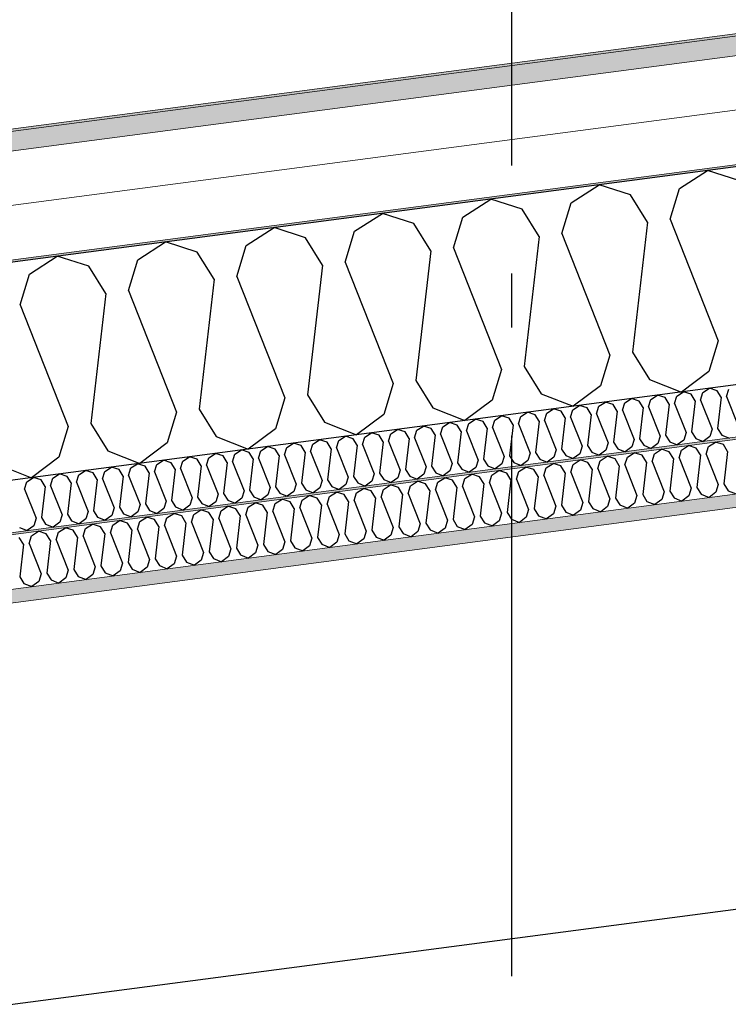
# Model space of a CAD drawing. Header units: millimetres. Extents: x -82116 to -57126, y -2070 to 21004.
# Tile 46 of 69: x -67928 to -67272, y 8090 to 9000. Entities that reach past the tile are written whole.
import ezdxf
from ezdxf.enums import TextEntityAlignment as Align

# ---------------------------------------------------------------- set-up
doc = ezdxf.new("R2010")
doc.units = ezdxf.units.MM
doc.header["$LTSCALE"] = 0.5
doc.header["$MEASUREMENT"] = 0
doc.linetypes.add('Akselinje', pattern=[1500, 1000, -200, 100, -200])
doc.linetypes.add('PLINE', pattern=[0])
for name, color, linetype in [('223- Bjelker', 7, 'Continuous'), ('256- Faste himlinger og overflatebehandling (Skravur)(Nye konstruksjoner)', 7, 'Continuous'), ('261- Primærkonstruksjon (tak)', 7, 'Continuous'), ('261- Primærkonstruksjon (tak) (Skravur)', 7, 'Continuous'), ('262- Taktekking (Skravur)(Nye konstruksjoner)', 7, 'Continuous'), ('82-- Modullinjer', 7, 'Continuous'), ('832- Tekst bygning(Nye konstruksjoner)', 7, 'Continuous')]:
    doc.layers.add(name, color=color, linetype=linetype)
for name, color, linetype, lineweight in [('236- Innvendig kledning og overflate(Nye konstruksjoner)', 7, 'Continuous', 0), ('256- Faste himlinger og overflatebehandling(Nye konstruksjoner)', 7, 'Continuous', 0), ('262- Taktekking(Nye konstruksjoner)', 7, 'Continuous', 0)]:
    doc.layers.add(name, color=color, linetype=linetype, lineweight=lineweight)
doc.styles.add('GENERATED_STYLE_1', font='arial.ttf')
doc.dimstyles.new('GENERATED_STYLE__2', dxfattribs={"dimtxt": 0.18, "dimasz": 182.4, "dimexe": 0.18, "dimexo": 0.0625, "dimgap": 0, "dimtad": 0, "dimtih": 1, "dimtoh": 1, "dimdec": 4, "dimzin": 0, "dimdsep": 46, "dimcen": 0.09, "dimadec": 0, "dimazin": 0, "dimtfac": 1, "dimtdec": 4, "dimtmove": 0, "dimatfit": 3, "dimldrblk": 'ARROWHEAD_5', "dimfxl": 1, "dimtolj": 1, "dimtzin": 0, "dimarcsym": 0})

# ---------------------------------------------------------------- blocks, each defined once
blk = doc.blocks.new('*X6')
at = {"layer": '261- Primærkonstruksjon (tak) (Skravur)', "linetype": 'PLINE'}
for p, q in [((-67317.37, 8844.2), (-67291.69, 8860.77)), ((-67262.59, 8851.41), (-67291.69, 8860.77)), ((-67417.68, 8830.99), (-67391.99, 8847.56)), ((-67362.89, 8838.2), (-67391.99, 8847.56)), ((-67326.06, 8815.73), (-67317.37, 8844.2)), ((-67347.13, 8812.95), (-67362.89, 8838.2)), ((-67517.99, 8817.78), (-67492.3, 8834.35)), ((-67463.2, 8825), (-67492.3, 8834.35)), ((-67426.37, 8802.52), (-67417.68, 8830.99)), ((-67618.29, 8804.58), (-67592.61, 8821.15)), ((-67563.51, 8811.79), (-67592.61, 8821.15)), ((-67526.67, 8789.31), (-67517.99, 8817.78)), ((-67447.44, 8799.75), (-67463.2, 8825)), ((-67718.6, 8791.37), (-67692.91, 8807.94)), ((-67663.81, 8798.59), (-67692.91, 8807.94)), ((-67547.75, 8786.54), (-67563.51, 8811.79)), ((-67347.13, 8812.95), (-67360.9, 8692.81)), ((-67326.06, 8815.73), (-67281.67, 8703.24)), ((-67648.05, 8773.33), (-67663.81, 8798.59)), ((-67626.98, 8776.11), (-67618.29, 8804.58)), ((-67447.44, 8799.75), (-67461.21, 8679.6)), ((-67426.37, 8802.52), (-67381.97, 8690.03)), ((-67818.91, 8778.17), (-67793.22, 8794.74)), ((-67764.12, 8785.38), (-67793.22, 8794.74)), ((-67727.29, 8762.9), (-67718.6, 8791.37)), ((-67526.67, 8789.31), (-67482.28, 8676.83)), ((-67919.21, 8764.96), (-67893.53, 8781.53)), ((-67864.43, 8772.18), (-67893.53, 8781.53)), ((-67748.36, 8760.13), (-67764.12, 8785.38)), ((-67547.75, 8786.54), (-67561.51, 8666.4)), ((-67848.67, 8746.92), (-67864.43, 8772.18)), ((-67827.59, 8749.7), (-67818.91, 8778.17)), ((-67648.05, 8773.33), (-67661.82, 8653.19)), ((-67626.98, 8776.11), (-67582.59, 8663.62)), ((-67927.9, 8736.49), (-67919.21, 8764.96)), ((-67727.29, 8762.9), (-67682.89, 8650.42)), ((-67748.36, 8760.13), (-67762.13, 8639.98)), ((-67848.67, 8746.92), (-67862.43, 8626.78)), ((-67827.59, 8749.7), (-67783.2, 8637.21)), ((-67927.9, 8736.49), (-67883.51, 8624)), ((-67281.67, 8703.24), (-67290.36, 8674.77)), ((-67381.97, 8690.03), (-67390.66, 8661.56)), ((-67360.9, 8692.81), (-67345.14, 8667.55)), ((-67482.28, 8676.83), (-67490.97, 8648.36)), ((-67461.21, 8679.6), (-67445.45, 8654.35)), ((-67290.36, 8674.77), (-67315.74, 8655.87)), ((-67582.59, 8663.62), (-67591.27, 8635.15)), ((-67561.51, 8666.4), (-67545.75, 8641.14)), ((-67390.66, 8661.56), (-67416.04, 8642.67)), ((-67345.14, 8667.55), (-67315.74, 8655.87)), ((-67661.82, 8653.19), (-67646.06, 8627.94)), ((-67445.45, 8654.35), (-67416.04, 8642.67)), ((-67682.89, 8650.42), (-67691.58, 8621.95)), ((-67490.97, 8648.36), (-67516.35, 8629.46)), ((-67783.2, 8637.21), (-67791.89, 8608.74)), ((-67762.13, 8639.98), (-67746.37, 8614.73)), ((-67591.27, 8635.15), (-67616.65, 8616.26)), ((-67545.75, 8641.14), (-67516.35, 8629.46)), ((-67862.43, 8626.78), (-67846.67, 8601.53)), ((-67646.06, 8627.94), (-67616.65, 8616.26)), ((-67883.51, 8624), (-67892.19, 8595.53)), ((-67691.58, 8621.95), (-67716.96, 8603.05)), ((-67791.89, 8608.74), (-67817.27, 8589.85)), ((-67746.37, 8614.73), (-67716.96, 8603.05)), ((-67846.67, 8601.53), (-67817.27, 8589.85)), ((-67892.19, 8595.53), (-67917.57, 8576.64)), ((-67946.98, 8588.32), (-67917.57, 8576.64))]:
    blk.add_line(p, q, dxfattribs=at)
blk = doc.blocks.new('*X21')
at = {"layer": '256- Faste himlinger og overflatebehandling (Skravur)(Nye konstruksjoner)', "linetype": 'PLINE'}
for p, q in [((-67290.55, 8605.46), (-67284.13, 8609.6)), ((-67276.86, 8607.26), (-67284.13, 8609.6)), ((-67272.92, 8600.95), (-67276.86, 8607.26)), ((-67365.78, 8595.56), (-67359.36, 8599.7)), ((-67352.09, 8597.36), (-67359.36, 8599.7)), ((-67342.88, 8591.74), (-67340.71, 8598.86)), ((-67340.71, 8598.86), (-67334.29, 8603)), ((-67327.01, 8600.66), (-67334.29, 8603)), ((-67323.07, 8594.35), (-67327.01, 8600.66)), ((-67317.8, 8595.04), (-67315.63, 8602.16)), ((-67315.63, 8602.16), (-67309.21, 8606.3)), ((-67301.93, 8603.96), (-67309.21, 8606.3)), ((-67297.99, 8597.65), (-67301.93, 8603.96)), ((-67292.73, 8598.34), (-67290.55, 8605.46)), ((-67292.73, 8598.34), (-67281.63, 8570.22)), ((-67272.92, 8600.95), (-67276.36, 8570.91)), ((-67441.01, 8585.65), (-67434.59, 8589.79)), ((-67427.32, 8587.46), (-67434.59, 8589.79)), ((-67418.11, 8581.84), (-67415.94, 8588.95)), ((-67415.94, 8588.95), (-67409.52, 8593.1)), ((-67402.24, 8590.76), (-67409.52, 8593.1)), ((-67398.3, 8584.44), (-67402.24, 8590.76)), ((-67393.03, 8585.14), (-67390.86, 8592.26)), ((-67390.86, 8592.26), (-67384.44, 8596.4)), ((-67377.16, 8594.06), (-67384.44, 8596.4)), ((-67373.22, 8587.75), (-67377.16, 8594.06)), ((-67367.96, 8588.44), (-67365.78, 8595.56)), ((-67348.15, 8591.05), (-67352.09, 8597.36)), ((-67348.15, 8591.05), (-67351.59, 8561.01)), ((-67342.88, 8591.74), (-67331.78, 8563.62)), ((-67323.07, 8594.35), (-67326.51, 8564.31)), ((-67317.8, 8595.04), (-67306.7, 8566.92)), ((-67297.99, 8597.65), (-67301.44, 8567.61)), ((-67516.24, 8575.75), (-67509.82, 8579.89)), ((-67502.55, 8577.55), (-67509.82, 8579.89)), ((-67491.17, 8579.05), (-67484.75, 8583.19)), ((-67477.47, 8580.85), (-67484.75, 8583.19)), ((-67473.53, 8574.54), (-67477.47, 8580.85)), ((-67468.26, 8575.23), (-67466.09, 8582.35)), ((-67466.09, 8582.35), (-67459.67, 8586.49)), ((-67452.39, 8584.15), (-67459.67, 8586.49)), ((-67448.45, 8577.84), (-67452.39, 8584.15)), ((-67443.19, 8578.53), (-67441.01, 8585.65)), ((-67423.38, 8581.14), (-67427.32, 8587.46)), ((-67423.38, 8581.14), (-67426.82, 8551.11)), ((-67418.11, 8581.84), (-67407.01, 8553.71)), ((-67398.3, 8584.44), (-67401.74, 8554.41)), ((-67393.03, 8585.14), (-67381.93, 8557.02)), ((-67373.22, 8587.75), (-67376.67, 8557.71)), ((-67367.96, 8588.44), (-67356.86, 8560.32)), ((-67566.4, 8569.15), (-67559.98, 8573.29)), ((-67552.7, 8570.95), (-67559.98, 8573.29)), ((-67548.76, 8564.64), (-67552.7, 8570.95)), ((-67543.49, 8565.33), (-67541.32, 8572.45)), ((-67541.32, 8572.45), (-67534.9, 8576.59)), ((-67527.62, 8574.25), (-67534.9, 8576.59)), ((-67523.68, 8567.94), (-67527.62, 8574.25)), ((-67518.42, 8568.63), (-67516.24, 8575.75)), ((-67498.61, 8571.24), (-67502.55, 8577.55)), ((-67498.61, 8571.24), (-67502.05, 8541.2)), ((-67493.34, 8571.93), (-67491.17, 8579.05)), ((-67493.34, 8571.93), (-67482.24, 8543.81)), ((-67473.53, 8574.54), (-67476.97, 8544.5)), ((-67468.26, 8575.23), (-67457.16, 8547.11)), ((-67448.45, 8577.84), (-67451.9, 8547.8)), ((-67443.19, 8578.53), (-67432.09, 8550.41)), ((-67276.36, 8570.91), (-67272.42, 8564.6)), ((-67641.63, 8559.24), (-67635.2, 8563.38)), ((-67627.93, 8561.04), (-67635.2, 8563.38)), ((-67618.72, 8555.42), (-67616.55, 8562.54)), ((-67616.55, 8562.54), (-67610.13, 8566.68)), ((-67602.85, 8564.35), (-67610.13, 8566.68)), ((-67598.91, 8558.03), (-67602.85, 8564.35)), ((-67593.64, 8558.73), (-67591.47, 8565.84)), ((-67591.47, 8565.84), (-67585.05, 8569.99)), ((-67577.78, 8567.65), (-67585.05, 8569.99)), ((-67573.84, 8561.33), (-67577.78, 8567.65)), ((-67568.57, 8562.03), (-67566.4, 8569.15)), ((-67568.57, 8562.03), (-67557.47, 8533.91)), ((-67548.76, 8564.64), (-67552.2, 8534.6)), ((-67543.49, 8565.33), (-67532.39, 8537.21)), ((-67523.68, 8567.94), (-67527.13, 8537.9)), ((-67518.42, 8568.63), (-67507.32, 8540.51)), ((-67331.78, 8563.62), (-67333.95, 8556.5)), ((-67326.51, 8564.31), (-67322.57, 8558)), ((-67306.7, 8566.92), (-67308.88, 8559.8)), ((-67301.44, 8567.61), (-67297.5, 8561.3)), ((-67283.8, 8563.1), (-67290.14, 8558.38)), ((-67281.63, 8570.22), (-67283.8, 8563.1)), ((-67272.42, 8564.6), (-67265.07, 8561.68)), ((-67716.86, 8549.34), (-67710.43, 8553.48)), ((-67703.16, 8551.14), (-67710.43, 8553.48)), ((-67693.95, 8545.52), (-67691.78, 8552.64)), ((-67691.78, 8552.64), (-67685.36, 8556.78)), ((-67678.08, 8554.44), (-67685.36, 8556.78)), ((-67674.14, 8548.13), (-67678.08, 8554.44)), ((-67668.87, 8548.82), (-67666.7, 8555.94)), ((-67666.7, 8555.94), (-67660.28, 8560.08)), ((-67653.01, 8557.74), (-67660.28, 8560.08)), ((-67649.07, 8551.43), (-67653.01, 8557.74)), ((-67643.8, 8552.12), (-67641.63, 8559.24)), ((-67623.99, 8554.73), (-67627.93, 8561.04)), ((-67623.99, 8554.73), (-67627.43, 8524.7)), ((-67618.72, 8555.42), (-67607.62, 8527.3)), ((-67598.91, 8558.03), (-67602.35, 8528)), ((-67593.64, 8558.73), (-67582.55, 8530.6)), ((-67573.84, 8561.33), (-67577.28, 8531.3)), ((-67407.01, 8553.71), (-67409.18, 8546.6)), ((-67401.74, 8554.41), (-67397.8, 8548.09)), ((-67381.93, 8557.02), (-67384.11, 8549.9)), ((-67376.67, 8557.71), (-67372.73, 8551.4)), ((-67359.03, 8553.2), (-67365.37, 8548.48)), ((-67356.86, 8560.32), (-67359.03, 8553.2)), ((-67351.59, 8561.01), (-67347.65, 8554.7)), ((-67347.65, 8554.7), (-67340.3, 8551.78)), ((-67333.95, 8556.5), (-67340.3, 8551.78)), ((-67322.57, 8558), (-67315.22, 8555.08)), ((-67308.88, 8559.8), (-67315.22, 8555.08)), ((-67297.5, 8561.3), (-67290.14, 8558.38)), ((-67792.09, 8539.43), (-67785.66, 8543.58)), ((-67778.39, 8541.24), (-67785.66, 8543.58)), ((-67767.01, 8542.73), (-67760.59, 8546.88)), ((-67753.31, 8544.54), (-67760.59, 8546.88)), ((-67749.37, 8538.22), (-67753.31, 8544.54)), ((-67744.1, 8538.92), (-67741.93, 8546.04)), ((-67741.93, 8546.04), (-67735.51, 8550.18)), ((-67728.24, 8547.84), (-67735.51, 8550.18)), ((-67724.3, 8541.53), (-67728.24, 8547.84)), ((-67719.03, 8542.22), (-67716.86, 8549.34)), ((-67699.22, 8544.83), (-67703.16, 8551.14)), ((-67699.22, 8544.83), (-67702.66, 8514.79)), ((-67693.95, 8545.52), (-67682.85, 8517.4)), ((-67674.14, 8548.13), (-67677.58, 8518.09)), ((-67668.87, 8548.82), (-67657.78, 8520.7)), ((-67649.07, 8551.43), (-67652.51, 8521.39)), ((-67643.8, 8552.12), (-67632.7, 8524)), ((-67482.24, 8543.81), (-67484.41, 8536.69)), ((-67476.97, 8544.5), (-67473.03, 8538.19)), ((-67457.16, 8547.11), (-67459.34, 8539.99)), ((-67451.9, 8547.8), (-67447.96, 8541.49)), ((-67434.26, 8543.3), (-67440.6, 8538.57)), ((-67432.09, 8550.41), (-67434.26, 8543.3)), ((-67426.82, 8551.11), (-67422.88, 8544.79)), ((-67422.88, 8544.79), (-67415.53, 8541.87)), ((-67409.18, 8546.6), (-67415.53, 8541.87)), ((-67397.8, 8548.09), (-67390.45, 8545.17)), ((-67384.11, 8549.9), (-67390.45, 8545.17)), ((-67372.73, 8551.4), (-67365.37, 8548.48)), ((-67842.24, 8532.83), (-67835.82, 8536.97)), ((-67828.54, 8534.63), (-67835.82, 8536.97)), ((-67824.6, 8528.32), (-67828.54, 8534.63)), ((-67819.33, 8529.01), (-67817.16, 8536.13)), ((-67817.16, 8536.13), (-67810.74, 8540.27)), ((-67803.47, 8537.93), (-67810.74, 8540.27)), ((-67799.53, 8531.62), (-67803.47, 8537.93)), ((-67794.26, 8532.32), (-67792.09, 8539.43)), ((-67774.45, 8534.92), (-67778.39, 8541.24)), ((-67774.45, 8534.92), (-67777.89, 8504.89)), ((-67769.18, 8535.62), (-67767.01, 8542.73)), ((-67769.18, 8535.62), (-67758.08, 8507.49)), ((-67749.37, 8538.22), (-67752.81, 8508.19)), ((-67744.1, 8538.92), (-67733.01, 8510.8)), ((-67724.3, 8541.53), (-67727.74, 8511.49)), ((-67719.03, 8542.22), (-67707.93, 8514.1)), ((-67552.2, 8534.6), (-67548.26, 8528.29)), ((-67532.39, 8537.21), (-67534.57, 8530.09)), ((-67527.13, 8537.9), (-67523.19, 8531.59)), ((-67507.32, 8540.51), (-67509.49, 8533.39)), ((-67502.05, 8541.2), (-67498.11, 8534.89)), ((-67498.11, 8534.89), (-67490.76, 8531.97)), ((-67484.41, 8536.69), (-67490.76, 8531.97)), ((-67473.03, 8538.19), (-67465.68, 8535.27)), ((-67459.34, 8539.99), (-67465.68, 8535.27)), ((-67447.96, 8541.49), (-67440.6, 8538.57)), ((-67917.47, 8522.93), (-67911.05, 8527.07)), ((-67903.77, 8524.73), (-67911.05, 8527.07)), ((-67894.56, 8519.11), (-67892.39, 8526.23)), ((-67892.39, 8526.23), (-67885.97, 8530.37)), ((-67878.7, 8528.03), (-67885.97, 8530.37)), ((-67874.76, 8521.72), (-67878.7, 8528.03)), ((-67869.49, 8522.41), (-67867.32, 8529.53)), ((-67867.32, 8529.53), (-67860.89, 8533.67)), ((-67853.62, 8531.33), (-67860.89, 8533.67)), ((-67849.68, 8525.02), (-67853.62, 8531.33)), ((-67849.68, 8525.02), (-67853.12, 8494.98)), ((-67844.41, 8525.71), (-67842.24, 8532.83)), ((-67844.41, 8525.71), (-67833.31, 8497.59)), ((-67824.6, 8528.32), (-67828.04, 8498.28)), ((-67819.33, 8529.01), (-67808.24, 8500.89)), ((-67799.53, 8531.62), (-67802.97, 8501.59)), ((-67794.26, 8532.32), (-67783.16, 8504.19)), ((-67607.62, 8527.3), (-67609.8, 8520.19)), ((-67602.35, 8528), (-67598.41, 8521.68)), ((-67582.55, 8530.6), (-67584.72, 8523.49)), ((-67577.28, 8531.3), (-67573.34, 8524.99)), ((-67573.34, 8524.99), (-67565.99, 8522.06)), ((-67559.64, 8526.79), (-67565.99, 8522.06)), ((-67557.47, 8533.91), (-67559.64, 8526.79)), ((-67548.26, 8528.29), (-67540.91, 8525.37)), ((-67534.57, 8530.09), (-67540.91, 8525.37)), ((-67523.19, 8531.59), (-67515.83, 8528.67)), ((-67509.49, 8533.39), (-67515.83, 8528.67)), ((-67924.91, 8515.11), (-67928.85, 8521.43)), ((-67919.64, 8515.81), (-67917.47, 8522.93)), ((-67899.83, 8518.42), (-67903.77, 8524.73)), ((-67899.83, 8518.42), (-67903.27, 8488.38)), ((-67894.56, 8519.11), (-67883.47, 8490.99)), ((-67874.76, 8521.72), (-67878.2, 8491.68)), ((-67869.49, 8522.41), (-67858.39, 8494.29)), ((-67682.85, 8517.4), (-67685.03, 8510.28)), ((-67677.58, 8518.09), (-67673.64, 8511.78)), ((-67657.78, 8520.7), (-67659.95, 8513.58)), ((-67652.51, 8521.39), (-67648.57, 8515.08)), ((-67634.87, 8516.88), (-67641.22, 8512.16)), ((-67632.7, 8524), (-67634.87, 8516.88)), ((-67627.43, 8524.7), (-67623.49, 8518.38)), ((-67623.49, 8518.38), (-67616.14, 8515.46)), ((-67609.8, 8520.19), (-67616.14, 8515.46)), ((-67598.41, 8521.68), (-67591.06, 8518.76)), ((-67584.72, 8523.49), (-67591.06, 8518.76)), ((-67924.91, 8515.11), (-67928.35, 8485.08)), ((-67919.64, 8515.81), (-67908.54, 8487.69)), ((-67758.08, 8507.49), (-67760.25, 8500.38)), ((-67752.81, 8508.19), (-67748.87, 8501.88)), ((-67733.01, 8510.8), (-67735.18, 8503.68)), ((-67727.74, 8511.49), (-67723.8, 8505.18)), ((-67710.1, 8506.98), (-67716.45, 8502.26)), ((-67707.93, 8514.1), (-67710.1, 8506.98)), ((-67702.66, 8514.79), (-67698.72, 8508.48)), ((-67698.72, 8508.48), (-67691.37, 8505.56)), ((-67685.03, 8510.28), (-67691.37, 8505.56)), ((-67673.64, 8511.78), (-67666.29, 8508.86)), ((-67659.95, 8513.58), (-67666.29, 8508.86)), ((-67648.57, 8515.08), (-67641.22, 8512.16)), ((-67828.04, 8498.28), (-67824.1, 8491.97)), ((-67808.24, 8500.89), (-67810.41, 8493.77)), ((-67802.97, 8501.59), (-67799.03, 8495.27)), ((-67783.16, 8504.19), (-67785.33, 8497.08)), ((-67777.89, 8504.89), (-67773.95, 8498.57)), ((-67773.95, 8498.57), (-67766.6, 8495.65)), ((-67760.25, 8500.38), (-67766.6, 8495.65)), ((-67748.87, 8501.88), (-67741.52, 8498.95)), ((-67735.18, 8503.68), (-67741.52, 8498.95)), ((-67723.8, 8505.18), (-67716.45, 8502.26)), ((-67883.47, 8490.99), (-67885.64, 8483.87)), ((-67878.2, 8491.68), (-67874.26, 8485.37)), ((-67858.39, 8494.29), (-67860.56, 8487.17)), ((-67853.12, 8494.98), (-67849.18, 8488.67)), ((-67849.18, 8488.67), (-67841.83, 8485.75)), ((-67835.48, 8490.47), (-67841.83, 8485.75)), ((-67833.31, 8497.59), (-67835.48, 8490.47)), ((-67824.1, 8491.97), (-67816.75, 8489.05)), ((-67810.41, 8493.77), (-67816.75, 8489.05)), ((-67799.03, 8495.27), (-67791.68, 8492.35)), ((-67785.33, 8497.08), (-67791.68, 8492.35)), ((-67928.35, 8485.08), (-67924.41, 8478.77)), ((-67910.71, 8480.57), (-67917.06, 8475.85)), ((-67908.54, 8487.69), (-67910.71, 8480.57)), ((-67903.27, 8488.38), (-67899.33, 8482.07)), ((-67899.33, 8482.07), (-67891.98, 8479.15)), ((-67885.64, 8483.87), (-67891.98, 8479.15)), ((-67874.26, 8485.37), (-67866.91, 8482.45)), ((-67860.56, 8487.17), (-67866.91, 8482.45)), ((-67924.41, 8478.77), (-67917.06, 8475.85))]:
    blk.add_line(p, q, dxfattribs=at)
blk = doc.blocks.new('*X23')
at = {"layer": '256- Faste himlinger og overflatebehandling (Skravur)(Nye konstruksjoner)', "linetype": 'PLINE'}
for p, q in [((-67343.97, 8648.99), (-67337.8, 8652.97)), ((-67330.82, 8650.72), (-67337.8, 8652.97)), ((-67319.89, 8652.16), (-67313.73, 8656.14)), ((-67306.75, 8653.89), (-67313.73, 8656.14)), ((-67302.96, 8647.83), (-67306.75, 8653.89)), ((-67297.91, 8648.5), (-67295.82, 8655.33)), ((-67295.82, 8655.33), (-67289.66, 8659.31)), ((-67282.67, 8657.06), (-67289.66, 8659.31)), ((-67278.89, 8651), (-67282.67, 8657.06)), ((-67273.83, 8651.67), (-67271.75, 8658.5)), ((-67416.19, 8639.48), (-67410.02, 8643.46)), ((-67403.04, 8641.21), (-67410.02, 8643.46)), ((-67392.11, 8642.65), (-67385.95, 8646.63)), ((-67378.97, 8644.38), (-67385.95, 8646.63)), ((-67375.18, 8638.32), (-67378.97, 8644.38)), ((-67370.13, 8638.99), (-67368.04, 8645.82)), ((-67368.04, 8645.82), (-67361.88, 8649.8)), ((-67354.89, 8647.55), (-67361.88, 8649.8)), ((-67351.11, 8641.49), (-67354.89, 8647.55)), ((-67346.05, 8642.16), (-67343.97, 8648.99)), ((-67327.04, 8644.66), (-67330.82, 8650.72)), ((-67327.04, 8644.66), (-67330.34, 8615.83)), ((-67321.98, 8645.33), (-67319.89, 8652.16)), ((-67321.98, 8645.33), (-67311.32, 8618.33)), ((-67302.96, 8647.83), (-67306.27, 8619)), ((-67297.91, 8648.5), (-67287.25, 8621.5)), ((-67278.89, 8651), (-67282.19, 8622.17)), ((-67273.83, 8651.67), (-67263.18, 8624.67)), ((-67464.34, 8633.15), (-67458.17, 8637.12)), ((-67451.19, 8634.88), (-67458.17, 8637.12)), ((-67447.4, 8628.82), (-67451.19, 8634.88)), ((-67442.35, 8629.48), (-67440.26, 8636.31)), ((-67440.26, 8636.31), (-67434.1, 8640.29)), ((-67427.11, 8638.05), (-67434.1, 8640.29)), ((-67423.33, 8631.99), (-67427.11, 8638.05)), ((-67418.27, 8632.65), (-67416.19, 8639.48)), ((-67399.26, 8635.15), (-67403.04, 8641.21)), ((-67399.26, 8635.15), (-67402.56, 8606.32)), ((-67394.2, 8635.82), (-67392.11, 8642.65)), ((-67394.2, 8635.82), (-67383.55, 8608.82)), ((-67375.18, 8638.32), (-67378.49, 8609.49)), ((-67370.13, 8638.99), (-67359.47, 8611.99)), ((-67351.11, 8641.49), (-67354.41, 8612.66)), ((-67346.05, 8642.16), (-67335.4, 8615.16)), ((-67536.56, 8623.64), (-67530.39, 8627.61)), ((-67523.41, 8625.37), (-67530.39, 8627.61)), ((-67519.62, 8619.31), (-67523.41, 8625.37)), ((-67514.57, 8619.97), (-67512.48, 8626.81)), ((-67512.48, 8626.81), (-67506.32, 8630.78)), ((-67499.33, 8628.54), (-67506.32, 8630.78)), ((-67495.55, 8622.48), (-67499.33, 8628.54)), ((-67490.49, 8623.14), (-67488.41, 8629.98)), ((-67488.41, 8629.98), (-67482.24, 8633.95)), ((-67475.26, 8631.71), (-67482.24, 8633.95)), ((-67471.48, 8625.65), (-67475.26, 8631.71)), ((-67471.48, 8625.65), (-67474.78, 8596.81)), ((-67466.42, 8626.31), (-67464.34, 8633.15)), ((-67466.42, 8626.31), (-67455.77, 8599.32)), ((-67447.4, 8628.82), (-67450.71, 8599.98)), ((-67442.35, 8629.48), (-67431.69, 8602.48)), ((-67423.33, 8631.99), (-67426.63, 8603.15)), ((-67418.27, 8632.65), (-67407.62, 8605.65)), ((-67608.78, 8614.13), (-67602.61, 8618.11)), ((-67595.63, 8615.86), (-67602.61, 8618.11)), ((-67586.79, 8610.47), (-67584.7, 8617.3)), ((-67584.7, 8617.3), (-67578.54, 8621.28)), ((-67571.55, 8619.03), (-67578.54, 8621.28)), ((-67567.77, 8612.97), (-67571.55, 8619.03)), ((-67562.71, 8613.64), (-67560.63, 8620.47)), ((-67560.63, 8620.47), (-67554.46, 8624.44)), ((-67547.48, 8622.2), (-67554.46, 8624.44)), ((-67543.7, 8616.14), (-67547.48, 8622.2)), ((-67543.7, 8616.14), (-67547, 8587.3)), ((-67538.64, 8616.8), (-67536.56, 8623.64)), ((-67538.64, 8616.8), (-67527.99, 8589.81)), ((-67519.62, 8619.31), (-67522.93, 8590.47)), ((-67514.57, 8619.97), (-67503.91, 8592.98)), ((-67495.55, 8622.48), (-67498.86, 8593.64)), ((-67490.49, 8623.14), (-67479.84, 8596.15)), ((-67311.32, 8618.33), (-67313.41, 8611.5)), ((-67306.27, 8619), (-67302.48, 8612.94)), ((-67287.25, 8621.5), (-67289.34, 8614.67)), ((-67282.19, 8622.17), (-67278.41, 8616.11)), ((-67278.41, 8616.11), (-67271.35, 8613.3)), ((-67681, 8604.62), (-67674.83, 8608.6)), ((-67667.85, 8606.35), (-67674.83, 8608.6)), ((-67659.01, 8600.96), (-67656.92, 8607.79)), ((-67656.92, 8607.79), (-67650.76, 8611.77)), ((-67643.77, 8609.52), (-67650.76, 8611.77)), ((-67639.99, 8603.46), (-67643.77, 8609.52)), ((-67634.93, 8604.13), (-67632.85, 8610.96)), ((-67632.85, 8610.96), (-67626.69, 8614.94)), ((-67619.7, 8612.69), (-67626.69, 8614.94)), ((-67615.92, 8606.63), (-67619.7, 8612.69)), ((-67610.86, 8607.3), (-67608.78, 8614.13)), ((-67610.86, 8607.3), (-67600.21, 8580.3)), ((-67591.85, 8609.8), (-67595.63, 8615.86)), ((-67591.85, 8609.8), (-67595.15, 8580.97)), ((-67586.79, 8610.47), (-67576.13, 8583.47)), ((-67567.77, 8612.97), (-67571.08, 8584.13)), ((-67562.71, 8613.64), (-67552.06, 8586.64)), ((-67383.55, 8608.82), (-67385.63, 8601.99)), ((-67378.49, 8609.49), (-67374.71, 8603.43)), ((-67359.47, 8611.99), (-67361.56, 8605.16)), ((-67354.41, 8612.66), (-67350.63, 8606.6)), ((-67337.48, 8608.33), (-67343.57, 8603.79)), ((-67335.4, 8615.16), (-67337.48, 8608.33)), ((-67330.34, 8615.83), (-67326.56, 8609.77)), ((-67326.56, 8609.77), (-67319.5, 8606.96)), ((-67313.41, 8611.5), (-67319.5, 8606.96)), ((-67302.48, 8612.94), (-67295.43, 8610.13)), ((-67289.34, 8614.67), (-67295.43, 8610.13)), ((-67753.22, 8595.11), (-67747.05, 8599.09)), ((-67740.07, 8596.84), (-67747.05, 8599.09)), ((-67731.23, 8591.45), (-67729.14, 8598.28)), ((-67729.14, 8598.28), (-67722.98, 8602.26)), ((-67716, 8600.01), (-67722.98, 8602.26)), ((-67712.21, 8593.95), (-67716, 8600.01)), ((-67707.16, 8594.62), (-67705.07, 8601.45)), ((-67705.07, 8601.45), (-67698.91, 8605.43)), ((-67691.92, 8603.18), (-67698.91, 8605.43)), ((-67688.14, 8597.12), (-67691.92, 8603.18)), ((-67683.08, 8597.79), (-67681, 8604.62)), ((-67664.07, 8600.29), (-67667.85, 8606.35)), ((-67664.07, 8600.29), (-67667.37, 8571.46)), ((-67659.01, 8600.96), (-67648.35, 8573.96)), ((-67639.99, 8603.46), (-67643.3, 8574.63)), ((-67634.93, 8604.13), (-67624.28, 8577.13)), ((-67615.92, 8606.63), (-67619.22, 8577.8)), ((-67455.77, 8599.32), (-67457.85, 8592.48)), ((-67450.71, 8599.98), (-67446.93, 8593.92)), ((-67431.69, 8602.48), (-67433.78, 8595.65)), ((-67426.63, 8603.15), (-67422.85, 8597.09)), ((-67409.7, 8598.82), (-67415.79, 8594.29)), ((-67407.62, 8605.65), (-67409.7, 8598.82)), ((-67402.56, 8606.32), (-67398.78, 8600.26)), ((-67398.78, 8600.26), (-67391.72, 8597.46)), ((-67385.63, 8601.99), (-67391.72, 8597.46)), ((-67374.71, 8603.43), (-67367.65, 8600.63)), ((-67361.56, 8605.16), (-67367.65, 8600.63)), ((-67350.63, 8606.6), (-67343.57, 8603.79)), ((-67825.44, 8585.61), (-67819.27, 8589.58)), ((-67812.29, 8587.34), (-67819.27, 8589.58)), ((-67803.45, 8581.94), (-67801.36, 8588.77)), ((-67801.36, 8588.77), (-67795.2, 8592.75)), ((-67788.22, 8590.51), (-67795.2, 8592.75)), ((-67784.43, 8584.45), (-67788.22, 8590.51)), ((-67779.38, 8585.11), (-67777.29, 8591.94)), ((-67777.29, 8591.94), (-67771.13, 8595.92)), ((-67764.14, 8593.67), (-67771.13, 8595.92)), ((-67760.36, 8587.61), (-67764.14, 8593.67)), ((-67755.3, 8588.28), (-67753.22, 8595.11)), ((-67736.29, 8590.78), (-67740.07, 8596.84)), ((-67736.29, 8590.78), (-67739.59, 8561.95)), ((-67731.23, 8591.45), (-67720.57, 8564.45)), ((-67712.21, 8593.95), (-67715.52, 8565.12)), ((-67707.16, 8594.62), (-67696.5, 8567.62)), ((-67688.14, 8597.12), (-67691.44, 8568.29)), ((-67683.08, 8597.79), (-67672.43, 8570.79)), ((-67527.99, 8589.81), (-67530.07, 8582.97)), ((-67522.93, 8590.47), (-67519.15, 8584.41)), ((-67503.91, 8592.98), (-67506, 8586.14)), ((-67498.86, 8593.64), (-67495.07, 8587.58)), ((-67481.92, 8589.31), (-67488.02, 8584.78)), ((-67479.84, 8596.15), (-67481.92, 8589.31)), ((-67474.78, 8596.81), (-67471, 8590.75)), ((-67471, 8590.75), (-67463.94, 8587.95)), ((-67457.85, 8592.48), (-67463.94, 8587.95)), ((-67446.93, 8593.92), (-67439.87, 8591.12)), ((-67433.78, 8595.65), (-67439.87, 8591.12)), ((-67422.85, 8597.09), (-67415.79, 8594.29)), ((-67897.66, 8576.1), (-67891.49, 8580.07)), ((-67884.51, 8577.83), (-67891.49, 8580.07)), ((-67873.59, 8579.27), (-67867.42, 8583.24)), ((-67860.44, 8581), (-67867.42, 8583.24)), ((-67856.65, 8574.94), (-67860.44, 8581)), ((-67851.6, 8575.6), (-67849.51, 8582.44)), ((-67849.51, 8582.44), (-67843.35, 8586.41)), ((-67836.36, 8584.17), (-67843.35, 8586.41)), ((-67832.58, 8578.11), (-67836.36, 8584.17)), ((-67827.52, 8578.77), (-67825.44, 8585.61)), ((-67808.51, 8581.28), (-67812.29, 8587.34)), ((-67808.51, 8581.28), (-67811.81, 8552.44)), ((-67803.45, 8581.94), (-67792.8, 8554.94)), ((-67784.43, 8584.45), (-67787.74, 8555.61)), ((-67779.38, 8585.11), (-67768.72, 8558.11)), ((-67760.36, 8587.61), (-67763.66, 8558.78)), ((-67755.3, 8588.28), (-67744.65, 8561.28)), ((-67600.21, 8580.3), (-67602.29, 8573.47)), ((-67595.15, 8580.97), (-67591.37, 8574.9)), ((-67576.13, 8583.47), (-67578.22, 8576.64)), ((-67571.08, 8584.13), (-67567.29, 8578.07)), ((-67554.14, 8579.81), (-67560.24, 8575.27)), ((-67552.06, 8586.64), (-67554.14, 8579.81)), ((-67547, 8587.3), (-67543.22, 8581.24)), ((-67543.22, 8581.24), (-67536.16, 8578.44)), ((-67530.07, 8582.97), (-67536.16, 8578.44)), ((-67519.15, 8584.41), (-67512.09, 8581.61)), ((-67506, 8586.14), (-67512.09, 8581.61)), ((-67495.07, 8587.58), (-67488.02, 8584.78)), ((-67923.82, 8566.09), (-67921.73, 8572.93)), ((-67921.73, 8572.93), (-67915.57, 8576.9)), ((-67908.58, 8574.66), (-67915.57, 8576.9)), ((-67904.8, 8568.6), (-67908.58, 8574.66)), ((-67899.74, 8569.26), (-67897.66, 8576.1)), ((-67880.73, 8571.77), (-67884.51, 8577.83)), ((-67880.73, 8571.77), (-67884.03, 8542.93)), ((-67875.67, 8572.43), (-67873.59, 8579.27)), ((-67875.67, 8572.43), (-67865.02, 8545.44)), ((-67856.65, 8574.94), (-67859.96, 8546.1)), ((-67851.6, 8575.6), (-67840.94, 8548.61)), ((-67832.58, 8578.11), (-67835.88, 8549.27)), ((-67827.52, 8578.77), (-67816.87, 8551.78)), ((-67672.43, 8570.79), (-67674.51, 8563.96)), ((-67667.37, 8571.46), (-67663.59, 8565.4)), ((-67648.35, 8573.96), (-67650.44, 8567.13)), ((-67643.3, 8574.63), (-67639.51, 8568.57)), ((-67624.28, 8577.13), (-67626.37, 8570.3)), ((-67619.22, 8577.8), (-67615.44, 8571.74)), ((-67615.44, 8571.74), (-67608.38, 8568.93)), ((-67602.29, 8573.47), (-67608.38, 8568.93)), ((-67591.37, 8574.9), (-67584.31, 8572.1)), ((-67578.22, 8576.64), (-67584.31, 8572.1)), ((-67567.29, 8578.07), (-67560.24, 8575.27)), ((-67923.82, 8566.09), (-67913.16, 8539.1)), ((-67904.8, 8568.6), (-67908.11, 8539.76)), ((-67899.74, 8569.26), (-67889.09, 8542.27)), ((-67739.59, 8561.95), (-67735.81, 8555.89)), ((-67720.57, 8564.45), (-67722.66, 8557.62)), ((-67715.52, 8565.12), (-67711.73, 8559.06)), ((-67696.5, 8567.62), (-67698.59, 8560.79)), ((-67691.44, 8568.29), (-67687.66, 8562.23)), ((-67687.66, 8562.23), (-67680.6, 8559.42)), ((-67674.51, 8563.96), (-67680.6, 8559.42)), ((-67663.59, 8565.4), (-67656.53, 8562.59)), ((-67650.44, 8567.13), (-67656.53, 8562.59)), ((-67639.51, 8568.57), (-67632.46, 8565.76)), ((-67626.37, 8570.3), (-67632.46, 8565.76)), ((-67811.81, 8552.44), (-67808.03, 8546.38)), ((-67792.8, 8554.94), (-67794.88, 8548.11)), ((-67787.74, 8555.61), (-67783.96, 8549.55)), ((-67768.72, 8558.11), (-67770.81, 8551.28)), ((-67763.66, 8558.78), (-67759.88, 8552.72)), ((-67759.88, 8552.72), (-67752.82, 8549.92)), ((-67746.73, 8554.45), (-67752.82, 8549.92)), ((-67744.65, 8561.28), (-67746.73, 8554.45)), ((-67735.81, 8555.89), (-67728.75, 8553.09)), ((-67722.66, 8557.62), (-67728.75, 8553.09)), ((-67711.73, 8559.06), (-67704.68, 8556.25)), ((-67698.59, 8560.79), (-67704.68, 8556.25)), ((-67865.02, 8545.44), (-67867.1, 8538.6)), ((-67859.96, 8546.1), (-67856.18, 8540.04)), ((-67840.94, 8548.61), (-67843.03, 8541.77)), ((-67835.88, 8549.27), (-67832.1, 8543.21)), ((-67832.1, 8543.21), (-67825.05, 8540.41)), ((-67818.95, 8544.94), (-67825.05, 8540.41)), ((-67816.87, 8551.78), (-67818.95, 8544.94)), ((-67808.03, 8546.38), (-67800.97, 8543.58)), ((-67794.88, 8548.11), (-67800.97, 8543.58)), ((-67783.96, 8549.55), (-67776.9, 8546.75)), ((-67770.81, 8551.28), (-67776.9, 8546.75)), ((-67913.16, 8539.1), (-67915.25, 8532.26)), ((-67908.11, 8539.76), (-67904.32, 8533.7)), ((-67891.17, 8535.43), (-67897.27, 8530.9)), ((-67889.09, 8542.27), (-67891.17, 8535.43)), ((-67884.03, 8542.93), (-67880.25, 8536.87)), ((-67880.25, 8536.87), (-67873.19, 8534.07)), ((-67867.1, 8538.6), (-67873.19, 8534.07)), ((-67856.18, 8540.04), (-67849.12, 8537.24)), ((-67843.03, 8541.77), (-67849.12, 8537.24)), ((-67928.4, 8530.53), (-67921.34, 8527.73)), ((-67915.25, 8532.26), (-67921.34, 8527.73)), ((-67904.32, 8533.7), (-67897.27, 8530.9))]:
    blk.add_line(p, q, dxfattribs=at)
blk = doc.blocks.new('Standard grid marker[5]', base_point=(-67473.16, 12565.45))
at = {"layer": '82-- Modullinjer', "linetype": 'Akselinje'}
blk.add_line((-67473.16, 12365.45), (-67473.16, 1550), dxfattribs=at)
at = {"layer": '82-- Modullinjer', "style": 'GENERATED_STYLE_1'}
for tag, p in [('AC_MarkerText_1_0', (-67473.16, 12902.95)), ('AC_MarkerText_1_1', (-67473.16, 1187.5))]:
    blk.add_attdef(tag, text='', height=175, rotation=360, dxfattribs=at).set_placement(p, align=Align.TOP_CENTER)
blk = doc.blocks.new('ARROWHEAD_5')
at = {"linetype": 'Continuous'}
blk.add_hatch(color=256, dxfattribs=at).paths.add_polyline_path([(-1, 0.2679), (0, 0), (-1, -0.2679)])
blk.add_line((0, 0), (-1, 0), dxfattribs=at)

msp = doc.modelspace()

# ---------------------------------------------------------------- hatches: boundary and pattern name
at = {"layer": '256- Faste himlinger og overflatebehandling (Skravur)(Nye konstruksjoner)', "linetype": 'Continuous'}
msp.add_hatch(color=256, dxfattribs=at).paths.add_polyline_path([(-70728.16, 8158.21), (-70728.16, 8156.19), (-64405.66, 8988.56), (-64405.66, 8990), (-64394.73, 8990), (-64343.16, 8996.79), (-64343.16, 8998.81)])
h = msp.add_hatch(dxfattribs=at)
h.set_pattern_fill('Gips', color=256, style=0, pattern_type=2)
h.set_pattern_definition([(7.5, (0, 0), (-11.3039, 85.86164), [0, -50]), (7.5, (19.13, 46.19), (-11.3039, 85.86164), [0, -50])])
h.paths.add_polyline_path([(-70728.16, 8093.15), (-64405.66, 8925.52), (-64405.66, 8938.13), (-70728.16, 8105.76)])
at = {"layer": '262- Taktekking (Skravur)(Nye konstruksjoner)', "linetype": 'Continuous'}
msp.add_hatch(color=256, dxfattribs=at).paths.add_polyline_path([(-78118.16, 7556.47), (-64162.31, 9393.79), (-64163.03, 9395.7), (-64163, 9395.72), (-75268.16, 7933.7), (-78118.16, 7558.49)])
h = msp.add_hatch(dxfattribs=at)
h.set_pattern_fill('Prikker_tett', color=256, style=0, pattern_type=2)
h.set_pattern_definition([(0, (0, 0), (0, 43.30127), [0, -25]), (0, (12.5, 21.65), (0, 43.30127), [0, -25])])
h.paths.add_polyline_path([(-78118.16, 7435.43), (-64143.16, 9275.28), (-64143.16, 9277.29), (-78118.16, 7437.45)])
at = {"layer": '262- Taktekking(Nye konstruksjoner)', "linetype": 'Continuous'}
msp.add_hatch(color=256, dxfattribs=at).paths.add_polyline_path([(-78118.16, 7538.31), (-64143.16, 9378.16), (-64143.16, 9396.3), (-64162.3, 9393.78), (-64162.31, 9393.79), (-78118.16, 7556.47)])

# ---------------------------------------------------------------- linework, layer by layer
at = {"layer": '223- Bjelker', "linetype": 'PLINE'}
msp.add_line((-70728.16, 7721.82), (-65178.16, 8452.49), dxfattribs=at)
at = {"layer": '236- Innvendig kledning og overflate(Nye konstruksjoner)', "linetype": 'PLINE'}
msp.add_line((-64343.16, 8933.75), (-70728.16, 8093.15), dxfattribs=at)
at = {"layer": '256- Faste himlinger og overflatebehandling(Nye konstruksjoner)', "linetype": 'PLINE'}
for p, q in [((-64343.16, 8998.81), (-70728.16, 8158.21)), ((-64343.16, 8996.79), (-70728.16, 8156.19)), ((-64343.16, 8946.36), (-70728.16, 8105.76))]:
    msp.add_line(p, q, dxfattribs=at)
at = {"layer": '261- Primærkonstruksjon (tak)', "linetype": 'PLINE'}
for p, q in [((-64193.16, 9268.69), (-77818.16, 7474.93)), ((-64343.16, 9047.22), (-70728.16, 8206.62))]:
    msp.add_line(p, q, dxfattribs=at)
at = {"layer": '262- Taktekking(Nye konstruksjoner)', "linetype": 'PLINE'}
for p, q in [((-64143.16, 9398.33), (-78118.16, 7558.49)), ((-64143.16, 9396.31), (-78118.16, 7556.47)), ((-64143.16, 9378.16), (-78118.16, 7538.31)), ((-64143.16, 9327.73), (-78118.16, 7487.88)), ((-64143.16, 9277.29), (-78118.16, 7437.45))]:
    msp.add_line(p, q, dxfattribs=at)

# ---------------------------------------------------------------- block references
at = {"layer": '256- Faste himlinger og overflatebehandling(Nye konstruksjoner)'}
for name in ['*X23', '*X21']:
    msp.add_blockref(name, (0, 0), dxfattribs=at)
at = {"layer": '261- Primærkonstruksjon (tak)'}
msp.add_blockref('*X6', (0, 0), dxfattribs=at)
at = {"layer": '82-- Modullinjer', "linetype": 'PLINE'}
msp.add_blockref('Standard grid marker[5]', (-67473.16, 12565.45), dxfattribs=at)

# ---------------------------------------------------------------- leaders
at = {"layer": '832- Tekst bygning(Nye konstruksjoner)', "linetype": 'PLINE', "annotation_type": 0, "has_hookline": 1, "hookline_direction": 0, "text_width": 1690.2}
msp.add_leader([(-69361.34, 8285.7), (-69202.05, 7948.73), (-69317.01, 7903.3), (-69134.61, 7903.3)], dimstyle='GENERATED_STYLE__2', dxfattribs=at)

doc.saveas('drawing.dxf')
